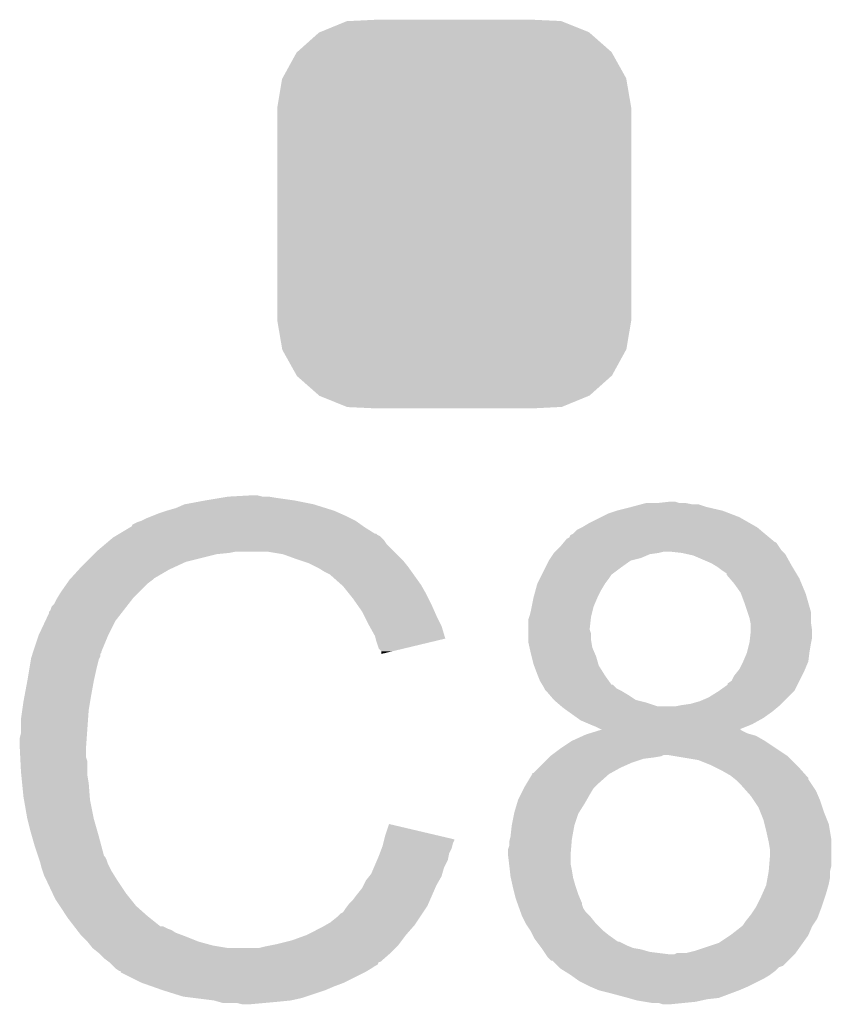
# Model space of a CAD drawing. Extents: x -1.3 to 24.2, y -3.9 to 39.2.
# Tile 18 of 43: x 9.9 to 11.5, y 11.8 to 13.7. Entities that reach past the tile are written whole.
import ezdxf

# ---------------------------------------------------------------- set-up
doc = ezdxf.new("R2010")
doc.units = 0
doc.layers.get('0').update_dxf_attribs({"linetype": 'CONTINUOUS'})
doc.layers.add('BOOST_10_CLICK_V101_GTO', color=14, linetype='CONTINUOUS')
doc.layers.add('BOOST_10_CLICK_V101_GTS', color=12, linetype='CONTINUOUS')

# ---------------------------------------------------------------- blocks, each defined once
blk = doc.blocks.new('CUSTOM_83')
for points in [[(-0.267216, 0.361152), (-0.213724, 0.383108), (0.26779, 0.361152), (0.21312, 0.383108)], [(-0.213724, 0.383108), (-0.20803, 0.383392), (0.21312, 0.383108), (0.212412, 0.383392)], [(-0.20803, 0.383392), (-0.154122, 0.38608), (0.212412, 0.383392), (0.154132, 0.38608)], [(-0.312264, 0.321732), (-0.26893, 0.360448), (0.312592, 0.321732), (0.268592, 0.360448)], [(-0.26893, 0.360448), (-0.267216, 0.361152), (0.268592, 0.360448), (0.26779, 0.361152)], [(-0.341452, 0.269636), (-0.313432, 0.320688), (0.341702, 0.269636), (0.313176, 0.320688)], [(-0.313432, 0.320688), (-0.312264, 0.321732), (0.313176, 0.320688), (0.312592, 0.321732)], [(-0.35179, 0.21082), (-0.342144, 0.268372), (0.35179, 0.21082), (0.34192, 0.268372)], [(-0.342144, 0.268372), (-0.341452, 0.269636), (0.34192, 0.268372), (0.341702, 0.269636)], [(-0.35179, 0.20955), (-0.35179, 0.21082), (0.35179, 0.20955), (0.35179, 0.21082)], [(-0.35179, -0.20955), (-0.35179, 0.20955), (0.35179, -0.20955), (0.35179, 0.20955)], [(-0.35179, -0.21082), (-0.35179, -0.20955), (0.35179, -0.21082), (0.35179, -0.20955)], [(-0.34192, -0.268358), (-0.35179, -0.21082), (0.342148, -0.268358), (0.35179, -0.21082)], [(-0.341702, -0.269636), (-0.34192, -0.268358), (0.341446, -0.269636), (0.342148, -0.268358)], [(-0.313184, -0.320676), (-0.341702, -0.269636), (0.31344, -0.320676), (0.341446, -0.269636)], [(-0.312594, -0.321732), (-0.313184, -0.320676), (0.312258, -0.321732), (0.31344, -0.320676)], [(-0.268602, -0.36044), (-0.312594, -0.321732), (0.26894, -0.36044), (0.312258, -0.321732)], [(-0.267792, -0.361154), (-0.268602, -0.36044), (0.2672, -0.361154), (0.26894, -0.36044)], [(-0.213136, -0.383104), (-0.267792, -0.361154), (0.213734, -0.383104), (0.2672, -0.361154)], [(-0.212414, -0.383394), (-0.213136, -0.383104), (0.207926, -0.383394), (0.213734, -0.383104)], [(-0.154122, -0.38608), (-0.212414, -0.383394), (0.154132, -0.38608), (0.207926, -0.383394)]]:
    blk.add_solid(points)

msp = doc.modelspace()

# ---------------------------------------------------------------- linework, layer by layer
at = {"layer": 'BOOST_10_CLICK_V101_GTO'}
for points in [[(10.208262, 12.78636), (10.2489, 12.79398), (10.464802, 12.78636), (10.426698, 12.79398)], [(10.2489, 12.79398), (10.27938, 12.79906), (10.426698, 12.79398), (10.39114, 12.79906)], [(10.27938, 12.79906), (10.29462, 12.8016), (10.39114, 12.79906), (10.375902, 12.8016)], [(10.29462, 12.8016), (10.340338, 12.80414), (10.363202, 12.8016), (10.353042, 12.80414)], [(11.14806, 12.7889), (11.170902, 12.791438), (11.191244, 12.7889), (11.183622, 12.791438)], [(11.170902, 12.791438), (11.170922, 12.79144), (11.183622, 12.791438), (11.170922, 12.79144)], [(10.157458, 12.76858), (10.1727, 12.77366), (10.51687, 12.76858), (10.50544, 12.77366)], [(10.1727, 12.77366), (10.190482, 12.77874), (10.50544, 12.77366), (10.489186, 12.77874)], [(10.190482, 12.77874), (10.208262, 12.78636), (10.489186, 12.77874), (10.464802, 12.78636)], [(11.051542, 12.76858), (11.06678, 12.773658), (11.290808, 12.76858), (11.277602, 12.773658)], [(11.06678, 12.773658), (11.0871, 12.77874), (11.277602, 12.773658), (11.255592, 12.77874)], [(11.0871, 12.77874), (11.096632, 12.781282), (11.255592, 12.77874), (11.24458, 12.781282)], [(11.096632, 12.781282), (11.115668, 12.786358), (11.24458, 12.781282), (11.229342, 12.786358)], [(11.115668, 12.786358), (11.115676, 12.78636), (11.229342, 12.786358), (11.216642, 12.78636)], [(11.115676, 12.78636), (11.125202, 12.7889), (11.216642, 12.78636), (11.203942, 12.7889)], [(10.114282, 12.7508), (10.121894, 12.753338), (10.552174, 12.7508), (10.548618, 12.753338)], [(10.121894, 12.753338), (10.1219, 12.75334), (10.548618, 12.753338), (10.548616, 12.75334)], [(10.1219, 12.75334), (10.13206, 12.75842), (10.548616, 12.75334), (10.538458, 12.75842)], [(10.13206, 12.75842), (10.144758, 12.7635), (10.538458, 12.75842), (10.5283, 12.7635)], [(10.144758, 12.7635), (10.157458, 12.76858), (10.5283, 12.7635), (10.51687, 12.76858)], [(11.0109, 12.74826), (11.0363, 12.76096), (11.332844, 12.74826), (11.310622, 12.76096)], [(11.0363, 12.76096), (11.051542, 12.76858), (11.310622, 12.76096), (11.290808, 12.76858)], [(10.078712, 12.72794), (10.099868, 12.74064), (10.586722, 12.72794), (10.5664, 12.74064)], [(10.099868, 12.74064), (10.10412, 12.743192), (10.5664, 12.74064), (10.562828, 12.743192)], [(10.10412, 12.743192), (10.104136, 12.745726), (10.562828, 12.743192), (10.559278, 12.745726)], [(10.104136, 12.745726), (10.114282, 12.7508), (10.559278, 12.745726), (10.552174, 12.7508)], [(10.980418, 12.727942), (10.988044, 12.735562), (11.361416, 12.727942), (11.352272, 12.735562)], [(10.988044, 12.735562), (10.998198, 12.74064), (11.352272, 12.735562), (11.346176, 12.74064)], [(10.998198, 12.74064), (11.0109, 12.74826), (11.346176, 12.74064), (11.332844, 12.74826)], [(10.051008, 12.707618), (10.060016, 12.71524), (10.609582, 12.707618), (10.6045, 12.71524)], [(10.060016, 12.71524), (10.066022, 12.720322), (10.6045, 12.71524), (10.599416, 12.720322)], [(10.066022, 12.720322), (10.070246, 12.722858), (10.599416, 12.720322), (10.596878, 12.722858)], [(10.070246, 12.722858), (10.074476, 12.725398), (10.596878, 12.722858), (10.591804, 12.725398)], [(10.074476, 12.725398), (10.078702, 12.727934), (10.591804, 12.725398), (10.589266, 12.727934)], [(10.078702, 12.727934), (10.078712, 12.72794), (10.589266, 12.727934), (10.586722, 12.72794)], [(10.963486, 12.712698), (10.965606, 12.715242), (11.379204, 12.712698), (11.376658, 12.715242)], [(10.965606, 12.715242), (10.967724, 12.717782), (11.376658, 12.715242), (11.37361, 12.717782)], [(10.967724, 12.717782), (10.9728, 12.720326), (11.37361, 12.717782), (11.370558, 12.720326)], [(10.9728, 12.720326), (10.975346, 12.7254), (11.370558, 12.720326), (11.364468, 12.7254)], [(10.975346, 12.7254), (10.980418, 12.727942), (11.364468, 12.7254), (11.361416, 12.727942)], [(10.033, 12.69238), (10.051008, 12.707618), (10.62482, 12.69238), (10.609582, 12.707618)], [(10.94486, 12.69238), (10.947398, 12.694918), (11.39698, 12.69238), (11.394442, 12.694918)], [(10.947398, 12.694918), (10.95502, 12.70254), (11.394442, 12.694918), (11.389358, 12.70254)], [(10.95502, 12.70254), (10.961366, 12.710156), (11.389358, 12.70254), (11.384278, 12.710156)], [(10.961366, 12.710156), (10.963486, 12.712698), (11.384278, 12.710156), (11.379204, 12.712698)], [(10.01268, 12.67206), (10.02792, 12.6873), (10.210798, 12.67206), (10.27176, 12.6873)], [(10.02792, 12.6873), (10.03046, 12.68984), (10.27176, 12.6873), (10.297162, 12.68984)], [(10.03046, 12.68984), (10.033, 12.69238), (10.297162, 12.68984), (10.309858, 12.69238)], [(10.403838, 12.6873), (10.373358, 12.69238), (10.6299, 12.6873), (10.62482, 12.69238)], [(10.43178, 12.67714), (10.403838, 12.6873), (10.64006, 12.67714), (10.6299, 12.6873)], [(10.439406, 12.674598), (10.43178, 12.67714), (10.642602, 12.674598), (10.64006, 12.67714)], [(10.454638, 12.66952), (10.439406, 12.674598), (10.646666, 12.66952), (10.642602, 12.674598)], [(10.92581, 12.6619), (10.932162, 12.674602), (11.07694, 12.6619), (11.094722, 12.674602)], [(10.932162, 12.674602), (10.935548, 12.679682), (11.094722, 12.674602), (11.115042, 12.679682)], [(10.935548, 12.679682), (10.940626, 12.6873), (11.115042, 12.679682), (11.132824, 12.6873)], [(10.940626, 12.6873), (10.94232, 12.68984), (11.132824, 12.6873), (11.1506, 12.68984)], [(10.94232, 12.68984), (10.942322, 12.689842), (11.1506, 12.68984), (11.150608, 12.689842)], [(10.942322, 12.689842), (10.94486, 12.69238), (11.150608, 12.689842), (11.160762, 12.69238)], [(11.19632, 12.68984), (11.17346, 12.69238), (11.39952, 12.68984), (11.39698, 12.69238)], [(11.207756, 12.687298), (11.19632, 12.68984), (11.402062, 12.687298), (11.39952, 12.68984)], [(11.219182, 12.684758), (11.207756, 12.687298), (11.403474, 12.684758), (11.402062, 12.687298)], [(11.25474, 12.66952), (11.219182, 12.684758), (11.411938, 12.66952), (11.403474, 12.684758)], [(9.981966, 12.639038), (9.998132, 12.65682), (10.147298, 12.639038), (10.177782, 12.65682)], [(9.998132, 12.65682), (10.00506, 12.66444), (10.177782, 12.65682), (10.19429, 12.66444)], [(10.00506, 12.66444), (10.01268, 12.67206), (10.19429, 12.66444), (10.210798, 12.67206)], [(10.46988, 12.6619), (10.454638, 12.66952), (10.65276, 12.6619), (10.646666, 12.66952)], [(10.47496, 12.65936), (10.46988, 12.6619), (10.654576, 12.65936), (10.65276, 12.6619)], [(10.487662, 12.65174), (10.47496, 12.65936), (10.660018, 12.65174), (10.654576, 12.65936)], [(10.91819, 12.646662), (10.92581, 12.6619), (11.056622, 12.646662), (11.07694, 12.6619)], [(11.263208, 12.66444), (11.25474, 12.66952), (11.41476, 12.66444), (11.411938, 12.66952)], [(11.26744, 12.6619), (11.263208, 12.66444), (11.416286, 12.6619), (11.41476, 12.66444)], [(11.2776, 12.65428), (11.26744, 12.6619), (11.420858, 12.65428), (11.416286, 12.6619)], [(11.28522, 12.64919), (11.2776, 12.65428), (11.423912, 12.64919), (11.420858, 12.65428)], [(9.974324, 12.628878), (9.97966, 12.6365), (10.1346, 12.628878), (10.144758, 12.6365)], [(9.97966, 12.6365), (9.979662, 12.636502), (10.144758, 12.6365), (10.14476, 12.636502)], [(9.979662, 12.636502), (9.981966, 12.639038), (10.14476, 12.636502), (10.147298, 12.639038)], [(10.497816, 12.646662), (10.487662, 12.65174), (10.663646, 12.646662), (10.660018, 12.65174)], [(10.50036, 12.64412), (10.497816, 12.646662), (10.665462, 12.64412), (10.663646, 12.646662)], [(10.520364, 12.62634), (10.50036, 12.64412), (10.678162, 12.62634), (10.665462, 12.64412)], [(10.9093, 12.62888), (10.91438, 12.63904), (11.04392, 12.62888), (11.05154, 12.63904)], [(10.91438, 12.63904), (10.91819, 12.646662), (11.05154, 12.63904), (11.056622, 12.646662)], [(11.285224, 12.646654), (11.28522, 12.64919), (11.425434, 12.646654), (11.423912, 12.64919)], [(11.29175, 12.639042), (11.285224, 12.646654), (11.43, 12.639042), (11.425434, 12.646654)], [(11.30046, 12.628882), (11.29175, 12.639042), (11.434234, 12.628882), (11.43, 12.639042)], [(9.961878, 12.6111), (9.974324, 12.628878), (10.116822, 12.6111), (10.1346, 12.628878)], [(10.52322, 12.6238), (10.520364, 12.62634), (10.679614, 12.6238), (10.678162, 12.62634)], [(10.535412, 12.60856), (10.52322, 12.6238), (10.68832, 12.60856), (10.679614, 12.6238)], [(10.90168, 12.60094), (10.905834, 12.616178), (11.02868, 12.60094), (11.0363, 12.616178)], [(10.905834, 12.616178), (10.9093, 12.62888), (11.0363, 12.616178), (11.04392, 12.62888)], [(11.31316, 12.6111), (11.30046, 12.628882), (11.441644, 12.6111), (11.434234, 12.628882)], [(9.949182, 12.588244), (9.95426, 12.598398), (10.096786, 12.588244), (10.104684, 12.598398)], [(9.95426, 12.598398), (9.955782, 12.600938), (10.104684, 12.598398), (10.10666, 12.600938)], [(9.955782, 12.600938), (9.961878, 12.6111), (10.10666, 12.600938), (10.116822, 12.6111)], [(10.54354, 12.5984), (10.535412, 12.60856), (10.6934, 12.5984), (10.68832, 12.60856)], [(10.550652, 12.58824), (10.54354, 12.5984), (10.69848, 12.58824), (10.6934, 12.5984)], [(10.898124, 12.583162), (10.90168, 12.60094), (11.021062, 12.583162), (11.02868, 12.60094)], [(11.314114, 12.60856), (11.31316, 12.6111), (11.442702, 12.60856), (11.441644, 12.6111)], [(11.32078, 12.59078), (11.314114, 12.60856), (11.447782, 12.59078), (11.442702, 12.60856)], [(9.94156, 12.575544), (9.944104, 12.58316), (10.086908, 12.575544), (10.092832, 12.58316)], [(9.944104, 12.58316), (9.949182, 12.588244), (10.092832, 12.58316), (10.096786, 12.588244)], [(10.561318, 12.572998), (10.550652, 12.58824), (10.705256, 12.572998), (10.69848, 12.58824)], [(10.8966, 12.57554), (10.898124, 12.583162), (11.019154, 12.57554), (11.021062, 12.583162)], [(11.326708, 12.572998), (11.32078, 12.59078), (11.45286, 12.572998), (11.447782, 12.59078)], [(9.931846, 12.555218), (9.93902, 12.570464), (10.0711, 12.555218), (10.082958, 12.570464)], [(9.93902, 12.570464), (9.939026, 12.573006), (10.082958, 12.570464), (10.084934, 12.573006)], [(9.939026, 12.573006), (9.94156, 12.575544), (10.084934, 12.573006), (10.086908, 12.575544)], [(10.565128, 12.56538), (10.561318, 12.572998), (10.70864, 12.56538), (10.705256, 12.572998)], [(10.57402, 12.5476), (10.565128, 12.56538), (10.717532, 12.5476), (10.70864, 12.56538)], [(10.89152, 12.53998), (10.891522, 12.557762), (11.01344, 12.53998), (11.015414, 12.557762)], [(10.891522, 12.557762), (10.893212, 12.56284), (11.015414, 12.557762), (11.01598, 12.56284)], [(10.893212, 12.56284), (10.894058, 12.56538), (11.01598, 12.56284), (11.016614, 12.56538)], [(10.894058, 12.56538), (10.8966, 12.57554), (11.016614, 12.56538), (11.019154, 12.57554)], [(11.33094, 12.560298), (11.326708, 12.572998), (11.45286, 12.560298), (11.45286, 12.572998)], [(11.332464, 12.55268), (11.33094, 12.560298), (11.45286, 12.55268), (11.45286, 12.560298)], [(9.9187, 12.52728), (9.931846, 12.555218), (10.05713, 12.52728), (10.0711, 12.555218)], [(10.575434, 12.545058), (10.57402, 12.5476), (10.718802, 12.545058), (10.717532, 12.5476)], [(10.58672, 12.524742), (10.575434, 12.545058), (10.724874, 12.524742), (10.718802, 12.545058)], [(10.89152, 12.537444), (10.89152, 12.53998), (11.01344, 12.537444), (11.01344, 12.53998)], [(10.89152, 12.529822), (10.89152, 12.537444), (11.015978, 12.529822), (11.01344, 12.537444)], [(11.33348, 12.547598), (11.332464, 12.55268), (11.453586, 12.547598), (11.45286, 12.55268)], [(11.33348, 12.5349), (11.33348, 12.547598), (11.4554, 12.5349), (11.453586, 12.547598)], [(9.907692, 12.494256), (9.917852, 12.52474), (10.04316, 12.494256), (10.05586, 12.52474)], [(9.917852, 12.52474), (9.9187, 12.52728), (10.05586, 12.52474), (10.05713, 12.52728)], [(10.587994, 12.519654), (10.58672, 12.524742), (10.726394, 12.519654), (10.724874, 12.524742)], [(10.589262, 12.51458), (10.587994, 12.519654), (10.70523, 12.51458), (10.726394, 12.519654)], [(10.89152, 12.517122), (10.89152, 12.529822), (11.01598, 12.517122), (11.015978, 12.529822)], [(10.89152, 12.512042), (10.89152, 12.517122), (11.016828, 12.512042), (11.01598, 12.517122)], [(11.33094, 12.51204), (11.332068, 12.522198), (11.453368, 12.51204), (11.4554, 12.522198)], [(11.332068, 12.522198), (11.333478, 12.534898), (11.4554, 12.522198), (11.4554, 12.534898)], [(11.333478, 12.534898), (11.33348, 12.5349), (11.4554, 12.534898), (11.4554, 12.5349)], [(10.59434, 12.499344), (10.589262, 12.51458), (10.641686, 12.499344), (10.70523, 12.51458)], [(10.599414, 12.494266), (10.59434, 12.499344), (10.620506, 12.494266), (10.641686, 12.499344)], [(10.893778, 12.501882), (10.89152, 12.512042), (11.01852, 12.501882), (11.016828, 12.512042)], [(10.8966, 12.48918), (10.893778, 12.501882), (11.023964, 12.48918), (11.01852, 12.501882)], [(11.326492, 12.49426), (11.330304, 12.5095), (11.45032, 12.49426), (11.45286, 12.5095)], [(11.330304, 12.5095), (11.33094, 12.51204), (11.45286, 12.5095), (11.453368, 12.51204)], [(9.89965, 12.4587), (9.903036, 12.479018), (10.033, 12.4587), (10.038078, 12.479018)], [(9.903036, 12.479018), (9.903462, 12.481562), (10.038078, 12.479018), (10.03935, 12.481562)], [(9.903462, 12.481562), (9.904306, 12.484096), (10.03935, 12.481562), (10.040618, 12.484096)], [(9.904306, 12.484096), (9.905998, 12.489176), (10.040618, 12.484096), (10.04062, 12.489176)], [(9.905998, 12.489176), (9.906844, 12.491714), (10.04062, 12.489176), (10.043154, 12.491714)], [(9.906844, 12.491714), (9.907692, 12.494256), (10.043154, 12.491714), (10.04316, 12.494256)], [(10.59942, 12.48921), (10.599414, 12.494266), (10.59942, 12.48921), (10.620506, 12.494266)], [(10.89787, 12.484102), (10.8966, 12.48918), (11.02614, 12.484102), (11.023964, 12.48918)], [(10.90168, 12.468862), (10.89787, 12.484102), (11.030494, 12.468862), (11.02614, 12.484102)], [(11.31824, 12.47394), (11.325858, 12.491718), (11.447778, 12.47394), (11.450002, 12.491718)], [(11.325858, 12.491718), (11.326492, 12.49426), (11.450002, 12.491718), (11.45032, 12.49426)], [(9.89584, 12.43584), (9.89965, 12.4587), (10.02792, 12.43584), (10.033, 12.4587)], [(10.902634, 12.46632), (10.90168, 12.468862), (11.031218, 12.46632), (11.030494, 12.468862)], [(10.9093, 12.44854), (10.902634, 12.46632), (11.042334, 12.44854), (11.031218, 12.46632)], [(11.308586, 12.45616), (11.31062, 12.4587), (11.44016, 12.45616), (11.441248, 12.4587)], [(11.31062, 12.4587), (11.318238, 12.473938), (11.441248, 12.4587), (11.447778, 12.473938)], [(11.318238, 12.473938), (11.31824, 12.47394), (11.447778, 12.473938), (11.447778, 12.47394)], [(10.910316, 12.446), (10.9093, 12.44854), (11.04392, 12.446), (11.042334, 12.44854)], [(10.91438, 12.435836), (10.910316, 12.446), (11.051182, 12.435836), (11.04392, 12.446)], [(11.295376, 12.43584), (11.300458, 12.445998), (11.429998, 12.43584), (11.435078, 12.445998)], [(11.300458, 12.445998), (11.308586, 12.45616), (11.435078, 12.445998), (11.44016, 12.45616)], [(9.8906, 12.4079), (9.89584, 12.43584), (10.02284, 12.4079), (10.02792, 12.43584)], [(10.918946, 12.428228), (10.91438, 12.435836), (11.056616, 12.428228), (11.051182, 12.435836)], [(10.918952, 12.42822), (10.918946, 12.428228), (11.059154, 12.42822), (11.056616, 12.428228)], [(10.922, 12.423138), (10.918952, 12.42822), (11.064242, 12.423138), (11.059154, 12.42822)], [(10.92327, 12.420602), (10.922, 12.423138), (11.06678, 12.420602), (11.064242, 12.423138)], [(10.924538, 12.418064), (10.92327, 12.420602), (11.071856, 12.418064), (11.06678, 12.420602)], [(11.269982, 12.415522), (11.287752, 12.428216), (11.419838, 12.415522), (11.426184, 12.428216)], [(11.287752, 12.428216), (11.28776, 12.43075), (11.426184, 12.428216), (11.427452, 12.43075)], [(11.28776, 12.43075), (11.295376, 12.43584), (11.427452, 12.43075), (11.429998, 12.43584)], [(9.88822, 12.3952), (9.8906, 12.4079), (10.020722, 12.3952), (10.02284, 12.4079)], [(10.927082, 12.41552), (10.924538, 12.418064), (11.07694, 12.41552), (11.071856, 12.418064)], [(10.933612, 12.4079), (10.927082, 12.41552), (11.089642, 12.4079), (11.07694, 12.41552)], [(10.942318, 12.397742), (10.933612, 12.4079), (11.104876, 12.397742), (11.089642, 12.4079)], [(11.23188, 12.395198), (11.24966, 12.40282), (11.399516, 12.395198), (11.407136, 12.40282)], [(11.24966, 12.40282), (11.26998, 12.41552), (11.407136, 12.40282), (11.419836, 12.41552)], [(11.26998, 12.41552), (11.269982, 12.415522), (11.419836, 12.41552), (11.419838, 12.415522)], [(9.88568, 12.377422), (9.88822, 12.3952), (10.01776, 12.377422), (10.020722, 12.3952)], [(10.942318, 12.39774), (10.942318, 12.397742), (11.104884, 12.39774), (11.104876, 12.397742)], [(10.948248, 12.392658), (10.942318, 12.39774), (11.1252, 12.392658), (11.104884, 12.39774)], [(10.957134, 12.385042), (10.948248, 12.392658), (11.148058, 12.385042), (11.1252, 12.392658)], [(10.957138, 12.38504), (10.957134, 12.385042), (11.183618, 12.38504), (11.148058, 12.385042)], [(10.9601, 12.3825), (10.957138, 12.38504), (11.385804, 12.3825), (11.388852, 12.38504)], [(10.97077, 12.37488), (10.9601, 12.3825), (11.37666, 12.37488), (11.385804, 12.3825)], [(11.183618, 12.38504), (11.196322, 12.38758), (11.388852, 12.38504), (11.3919, 12.38758)], [(11.196322, 12.38758), (11.214098, 12.39012), (11.3919, 12.38758), (11.394438, 12.39012)], [(11.214098, 12.39012), (11.23188, 12.395198), (11.394438, 12.39012), (11.399516, 12.395198)], [(9.88314, 12.35964), (9.88568, 12.377422), (10.016488, 12.35964), (10.01776, 12.377422)], [(10.988552, 12.362178), (10.97077, 12.37488), (11.35888, 12.362178), (11.37666, 12.37488)], [(10.995658, 12.357102), (10.988552, 12.362178), (11.34974, 12.357102), (11.35888, 12.362178)], [(9.88314, 12.331702), (9.88314, 12.35964), (10.014494, 12.331702), (10.016488, 12.35964)], [(11.01344, 12.34948), (10.995658, 12.357102), (11.33602, 12.34948), (11.34974, 12.357102)], [(11.02614, 12.3444), (11.01344, 12.34948), (11.323382, 12.3444), (11.33602, 12.34948)], [(11.036296, 12.339322), (11.02614, 12.3444), (11.310748, 12.339322), (11.323382, 12.3444)], [(9.8806, 12.321542), (9.88314, 12.331702), (10.013768, 12.321542), (10.014494, 12.331702)], [(9.8806, 12.306302), (9.8806, 12.321542), (10.01268, 12.306302), (10.013768, 12.321542)], [(10.977878, 12.31646), (11.000228, 12.32662), (11.36142, 12.31646), (11.343642, 12.32662)], [(11.000228, 12.32662), (11.005822, 12.329162), (11.343642, 12.32662), (11.334742, 12.329162)], [(11.005822, 12.329162), (11.014024, 12.331698), (11.334742, 12.329162), (11.325862, 12.331698)], [(11.014024, 12.331698), (11.030454, 12.336778), (11.325862, 12.331698), (11.315704, 12.336778)], [(11.030454, 12.336778), (11.038658, 12.339314), (11.315704, 12.336778), (11.313166, 12.339314)], [(11.038678, 12.33932), (11.036296, 12.339322), (11.310744, 12.33932), (11.310748, 12.339322)], [(11.038658, 12.339314), (11.038678, 12.33932), (11.313166, 12.339314), (11.310744, 12.33932)], [(9.8806, 12.3063), (9.8806, 12.306302), (10.012682, 12.3063), (10.01268, 12.306302)], [(9.881744, 12.283438), (9.8806, 12.3063), (10.012682, 12.283438), (10.012682, 12.3063)], [(10.95502, 12.30122), (10.977878, 12.31646), (11.38428, 12.30122), (11.36142, 12.31646)], [(9.882126, 12.275816), (9.881744, 12.283438), (10.01522, 12.275816), (10.012682, 12.283438)], [(10.92962, 12.2809), (10.93216, 12.28344), (11.120122, 12.2809), (11.14044, 12.28344)], [(10.93216, 12.28344), (10.934702, 12.28598), (11.14044, 12.28344), (11.15567, 12.28598)], [(10.934702, 12.28598), (10.934704, 12.285982), (11.15567, 12.28598), (11.155682, 12.285982)], [(10.934704, 12.285982), (10.938088, 12.28852), (11.155682, 12.285982), (11.160764, 12.28852)], [(10.938088, 12.28852), (10.95502, 12.30122), (11.40333, 12.28852), (11.38428, 12.30122)], [(11.183628, 12.285978), (11.168378, 12.28852), (11.407142, 12.285978), (11.40333, 12.28852)], [(11.229342, 12.278358), (11.183628, 12.285978), (11.414762, 12.278358), (11.407142, 12.285978)], [(9.88314, 12.2555), (9.882126, 12.275816), (10.01522, 12.2555), (10.01522, 12.275816)], [(10.901686, 12.252966), (10.91184, 12.26312), (11.05612, 12.252966), (11.074398, 12.26312)], [(10.91184, 12.26312), (10.922, 12.27328), (11.074398, 12.26312), (11.09726, 12.27328)], [(10.922, 12.27328), (10.92962, 12.2809), (11.09726, 12.27328), (11.120122, 12.2809)], [(11.25474, 12.2682), (11.229342, 12.278358), (11.42492, 12.2682), (11.414762, 12.278358)], [(11.25982, 12.26566), (11.25474, 12.2682), (11.42746, 12.26566), (11.42492, 12.2682)], [(11.275058, 12.25804), (11.25982, 12.26566), (11.434234, 12.25804), (11.42746, 12.26566)], [(9.883904, 12.247878), (9.88314, 12.2555), (10.01522, 12.247878), (10.01522, 12.2555)], [(9.885426, 12.232642), (9.883904, 12.247878), (10.01776, 12.232642), (10.01522, 12.247878)], [(10.886948, 12.2301), (10.89914, 12.250422), (11.02868, 12.2301), (11.051542, 12.250422)], [(10.89914, 12.250422), (10.899164, 12.25296), (11.051542, 12.250422), (11.05611, 12.25296)], [(10.899164, 12.25296), (10.901686, 12.252966), (11.05611, 12.25296), (11.05612, 12.252966)], [(11.292838, 12.24788), (11.275058, 12.25804), (11.443262, 12.24788), (11.434234, 12.25804)], [(11.299196, 12.242796), (11.292838, 12.24788), (11.44778, 12.242796), (11.443262, 12.24788)], [(9.88822, 12.204698), (9.885426, 12.232642), (10.01991, 12.204698), (10.01776, 12.232642)], [(10.88263, 12.222482), (10.8839, 12.225018), (11.021062, 12.222482), (11.023598, 12.225018)], [(10.8839, 12.225018), (10.886948, 12.2301), (11.023598, 12.225018), (11.02868, 12.2301)], [(11.302374, 12.240254), (11.299196, 12.242796), (11.447784, 12.240254), (11.44778, 12.242796)], [(11.30554, 12.23772), (11.302374, 12.240254), (11.449474, 12.23772), (11.447784, 12.240254)], [(11.31316, 12.2301), (11.30554, 12.23772), (11.454554, 12.2301), (11.449474, 12.23772)], [(11.324448, 12.217402), (11.31316, 12.2301), (11.46302, 12.217402), (11.454554, 12.2301)], [(9.889118, 12.199618), (9.88822, 12.204698), (10.0203, 12.199618), (10.01991, 12.204698)], [(10.8712, 12.19962), (10.87628, 12.20978), (11.007634, 12.19962), (11.01344, 12.20978)], [(10.87628, 12.20978), (10.88263, 12.222482), (11.01344, 12.20978), (11.021062, 12.222482)], [(11.33348, 12.20724), (11.324448, 12.217402), (11.467376, 12.20724), (11.46302, 12.217402)], [(11.33856, 12.19962), (11.33348, 12.20724), (11.47064, 12.19962), (11.467376, 12.20724)], [(9.89584, 12.16152), (9.889118, 12.199618), (10.02792, 12.16152), (10.0203, 12.199618)], [(10.86358, 12.17422), (10.868914, 12.192), (10.992168, 12.17422), (11.00328, 12.192)], [(10.868914, 12.192), (10.8712, 12.19962), (11.00328, 12.192), (11.007634, 12.19962)], [(11.34872, 12.18438), (11.33856, 12.19962), (11.47572, 12.18438), (11.47064, 12.19962)], [(10.8585, 12.148822), (10.863072, 12.171682), (10.982962, 12.148822), (10.990582, 12.171682)], [(10.863072, 12.171682), (10.86358, 12.17422), (10.990582, 12.171682), (10.992168, 12.17422)], [(11.351768, 12.17676), (11.34872, 12.18438), (11.47826, 12.17676), (11.47572, 12.18438)], [(11.35888, 12.158978), (11.351768, 12.17676), (11.485374, 12.158978), (11.47826, 12.17676)], [(9.90092, 12.1412), (9.89584, 12.16152), (10.033726, 12.1412), (10.02792, 12.16152)], [(10.60704, 12.128498), (10.614682, 12.151356), (10.711762, 12.128498), (10.614682, 12.151356)], [(10.85596, 12.125962), (10.8585, 12.148818), (10.978804, 12.125962), (10.98296, 12.148818)], [(10.8585, 12.148818), (10.8585, 12.148822), (10.98296, 12.148818), (10.982962, 12.148822)], [(11.360786, 12.151358), (11.35888, 12.158978), (11.48842, 12.151358), (11.485374, 12.158978)], [(11.36396, 12.13866), (11.360786, 12.151358), (11.490538, 12.13866), (11.48842, 12.151358)], [(9.905276, 12.12596), (9.90092, 12.1412), (10.03808, 12.12596), (10.033726, 12.1412)], [(9.91108, 12.10564), (9.905276, 12.12596), (10.043502, 12.10564), (10.03808, 12.12596)], [(10.60513, 12.12086), (10.60704, 12.128498), (10.7442, 12.12086), (10.711762, 12.128498)], [(10.854688, 12.12088), (10.85596, 12.125962), (10.97788, 12.12088), (10.978804, 12.125962)], [(11.367912, 12.120878), (11.36396, 12.13866), (11.4935, 12.120878), (11.490538, 12.13866)], [(10.600052, 12.103098), (10.60196, 12.108182), (10.73912, 12.103098), (10.740388, 12.108182)], [(10.60196, 12.108182), (10.603228, 12.113258), (10.740388, 12.108182), (10.741658, 12.113258)], [(10.603228, 12.113258), (10.604498, 12.118336), (10.741658, 12.113258), (10.744198, 12.118336)], [(10.604498, 12.118336), (10.60513, 12.12086), (10.744198, 12.118336), (10.7442, 12.12086)], [(10.850882, 12.100562), (10.85342, 12.108184), (10.976186, 12.100562), (10.976822, 12.108184)], [(10.85342, 12.115802), (10.854688, 12.12088), (10.977456, 12.115802), (10.97788, 12.12088)], [(10.85342, 12.108184), (10.85342, 12.115802), (10.976822, 12.108184), (10.977456, 12.115802)], [(11.36904, 12.1158), (11.367912, 12.120878), (11.4935, 12.1158), (11.4935, 12.120878)], [(11.37158, 12.100558), (11.36904, 12.1158), (11.4935, 12.100558), (11.4935, 12.1158)], [(9.917008, 12.08786), (9.91108, 12.10564), (10.048244, 12.08786), (10.043502, 12.10564)], [(9.917856, 12.085316), (9.917008, 12.08786), (10.050782, 12.085316), (10.048244, 12.08786)], [(10.591072, 12.080238), (10.59434, 12.08786), (10.731498, 12.080238), (10.733022, 12.08786)], [(10.59434, 12.08786), (10.596244, 12.092938), (10.733022, 12.08786), (10.73404, 12.092938)], [(10.596244, 12.092938), (10.600052, 12.103098), (10.73404, 12.092938), (10.73912, 12.103098)], [(10.85088, 12.090402), (10.850882, 12.100562), (10.97534, 12.090402), (10.976186, 12.100562)], [(10.850882, 12.0904), (10.85088, 12.090402), (10.97534, 12.0904), (10.97534, 12.090402)], [(10.853104, 12.072622), (10.850882, 12.0904), (10.97534, 12.072622), (10.97534, 12.0904)], [(11.369886, 12.067538), (11.37158, 12.08786), (11.4935, 12.067538), (11.4935, 12.08786)], [(11.37158, 12.08786), (11.37158, 12.100558), (11.4935, 12.08786), (11.4935, 12.100558)], [(9.919548, 12.080238), (9.917856, 12.085316), (10.05332, 12.080238), (10.050782, 12.085316)], [(9.92124, 12.075158), (9.919548, 12.080238), (10.055014, 12.075158), (10.05332, 12.080238)], [(9.921876, 12.07262), (9.92124, 12.075158), (10.05586, 12.07262), (10.055014, 12.075158)], [(9.923782, 12.065), (9.921876, 12.07262), (10.059672, 12.065), (10.05586, 12.07262)], [(10.58454, 12.064998), (10.591072, 12.080238), (10.723878, 12.064998), (10.731498, 12.080238)], [(10.85342, 12.07008), (10.853104, 12.072622), (10.97585, 12.07008), (10.97534, 12.072622)], [(10.85455, 12.05992), (10.85342, 12.07008), (10.97788, 12.05992), (10.97585, 12.07008)], [(11.36904, 12.05738), (11.369886, 12.067538), (11.49096, 12.05738), (11.4935, 12.067538)], [(9.926322, 12.057382), (9.923782, 12.065), (10.06348, 12.057382), (10.059672, 12.065)], [(9.92886, 12.049762), (9.926322, 12.057382), (10.068244, 12.049762), (10.06348, 12.057382)], [(9.9314, 12.04468), (9.92886, 12.049762), (10.071418, 12.04468), (10.068244, 12.049762)], [(10.575034, 12.047218), (10.5791, 12.052302), (10.7188, 12.047218), (10.72025, 12.052302)], [(10.5791, 12.052302), (10.58454, 12.064998), (10.72025, 12.052302), (10.723878, 12.064998)], [(10.85596, 12.047222), (10.85455, 12.05992), (10.979998, 12.047222), (10.97788, 12.05992)], [(11.366728, 12.044678), (11.369038, 12.057378), (11.49096, 12.044678), (11.49096, 12.057378)], [(11.369038, 12.057378), (11.36904, 12.05738), (11.49096, 12.057378), (11.49096, 12.05738)], [(9.934986, 12.03706), (9.9314, 12.04468), (10.07618, 12.03706), (10.071418, 12.04468)], [(9.945744, 12.0142), (9.934986, 12.03706), (10.09142, 12.0142), (10.07618, 12.03706)], [(10.561322, 12.024362), (10.56386, 12.02944), (10.706418, 12.024362), (10.70864, 12.02944)], [(10.56386, 12.02944), (10.56894, 12.039598), (10.70864, 12.02944), (10.714444, 12.039598)], [(10.56894, 12.039598), (10.575034, 12.047218), (10.714444, 12.039598), (10.7188, 12.047218)], [(10.856526, 12.04468), (10.85596, 12.047222), (10.98042, 12.04468), (10.979998, 12.047222)], [(10.860476, 12.0269), (10.856526, 12.04468), (10.9855, 12.0269), (10.98042, 12.04468)], [(11.357186, 12.0142), (11.363958, 12.029438), (11.48334, 12.0142), (11.487692, 12.029438)], [(11.363958, 12.029438), (11.36442, 12.03198), (11.487692, 12.029438), (11.48842, 12.03198)], [(11.36442, 12.03198), (11.366728, 12.044678), (11.48842, 12.03198), (11.49096, 12.044678)], [(9.95172, 12.001498), (9.945744, 12.0142), (10.101582, 12.001498), (10.09142, 12.0142)], [(10.54354, 12.001502), (10.55116, 12.01166), (10.696416, 12.001502), (10.70086, 12.01166)], [(10.55116, 12.01166), (10.561322, 12.024362), (10.70086, 12.01166), (10.706418, 12.024362)], [(10.86104, 12.02436), (10.860476, 12.0269), (10.986348, 12.02436), (10.9855, 12.0269)], [(10.864218, 12.01166), (10.86104, 12.02436), (10.99058, 12.01166), (10.986348, 12.02436)], [(10.866122, 12.00404), (10.864218, 12.01166), (10.993846, 12.00404), (10.99058, 12.01166)], [(11.3538, 12.00658), (11.357186, 12.0142), (11.4808, 12.00658), (11.48334, 12.0142)], [(9.960186, 11.9888), (9.95172, 12.001498), (10.11174, 11.9888), (10.101582, 12.001498)], [(10.532108, 11.988798), (10.535922, 11.99388), (10.690858, 11.988798), (10.69308, 11.99388)], [(10.535922, 11.99388), (10.54354, 12.001502), (10.69308, 11.99388), (10.696416, 12.001502)], [(10.86975, 11.993884), (10.866122, 12.00404), (10.998198, 11.993884), (10.993846, 12.00404)], [(10.870656, 11.991344), (10.86975, 11.993884), (10.9982, 11.991344), (10.998198, 11.993884)], [(10.87338, 11.98372), (10.870656, 11.991344), (11.00074, 11.98372), (10.9982, 11.991344)], [(11.343638, 11.986258), (11.3538, 12.00658), (11.474026, 11.986258), (11.4808, 12.00658)], [(9.973732, 11.968482), (9.960186, 11.9888), (10.134598, 11.968482), (10.11174, 11.9888)], [(10.51052, 11.96594), (10.518144, 11.973562), (10.67562, 11.96594), (10.6807, 11.973562)], [(10.518144, 11.973562), (10.523218, 11.976104), (10.6807, 11.973562), (10.682394, 11.976104)], [(10.523218, 11.976104), (10.5283, 11.98372), (10.682394, 11.976104), (10.687472, 11.98372)], [(10.5283, 11.98372), (10.532108, 11.988798), (10.687472, 11.98372), (10.690858, 11.988798)], [(10.8761, 11.9761), (10.87338, 11.98372), (11.00582, 11.9761), (11.00074, 11.98372)], [(10.87882, 11.968482), (10.8761, 11.9761), (11.013438, 11.968482), (11.00582, 11.9761)], [(11.327382, 11.963398), (11.33348, 11.97102), (11.465558, 11.963398), (11.468416, 11.97102)], [(11.33348, 11.97102), (11.341946, 11.98372), (11.468416, 11.97102), (11.47318, 11.98372)], [(11.341946, 11.98372), (11.343638, 11.986258), (11.47318, 11.98372), (11.474026, 11.986258)], [(9.97712, 11.9634), (9.973732, 11.968482), (10.140952, 11.9634), (10.134598, 11.968482)], [(9.988844, 11.94816), (9.97712, 11.9634), (10.160004, 11.94816), (10.140952, 11.9634)], [(10.480038, 11.94562), (10.488922, 11.950698), (10.661014, 11.94562), (10.66546, 11.950698)], [(10.488922, 11.950698), (10.497816, 11.95578), (10.66546, 11.950698), (10.668846, 11.95578)], [(10.497816, 11.95578), (10.51052, 11.96594), (10.668846, 11.95578), (10.67562, 11.96594)], [(10.880092, 11.96594), (10.87882, 11.968482), (11.01598, 11.96594), (11.013438, 11.968482)], [(10.88644, 11.953242), (10.880092, 11.96594), (11.026138, 11.953242), (11.01598, 11.96594)], [(10.894908, 11.94054), (10.88644, 11.953242), (11.03884, 11.94054), (11.026138, 11.953242)], [(11.3157, 11.948162), (11.318238, 11.950698), (11.4554, 11.948162), (11.45709, 11.950698)], [(11.318238, 11.950698), (11.32332, 11.95832), (11.45709, 11.950698), (11.462172, 11.95832)], [(11.32332, 11.95832), (11.327382, 11.963398), (11.462172, 11.95832), (11.465558, 11.963398)], [(9.988846, 11.948158), (9.988844, 11.94816), (10.165084, 11.948158), (10.160004, 11.94816)], [(9.992752, 11.94308), (9.988846, 11.948158), (10.175242, 11.94308), (10.165084, 11.948158)], [(9.994708, 11.940538), (9.992752, 11.94308), (10.182864, 11.940538), (10.175242, 11.94308)], [(9.998614, 11.93546), (9.994708, 11.940538), (10.190478, 11.93546), (10.182864, 11.940538)], [(10.00252, 11.930382), (9.998614, 11.93546), (10.204022, 11.930382), (10.190478, 11.93546)], [(10.005062, 11.92784), (10.00252, 11.930382), (10.2108, 11.92784), (10.204022, 11.930382)], [(10.42162, 11.920222), (10.44956, 11.93038), (10.640058, 11.920222), (10.647678, 11.93038)], [(10.44956, 11.93038), (10.449562, 11.930382), (10.647678, 11.93038), (10.64768, 11.930382)], [(10.449562, 11.930382), (10.480038, 11.94562), (10.64768, 11.930382), (10.661014, 11.94562)], [(10.896598, 11.938002), (10.894908, 11.94054), (11.042014, 11.938002), (11.03884, 11.94054)], [(10.900412, 11.93038), (10.896598, 11.938002), (11.05154, 11.93038), (11.042014, 11.938002)], [(10.90422, 11.922762), (10.900412, 11.93038), (11.062206, 11.922762), (11.05154, 11.93038)], [(11.292836, 11.930378), (11.29284, 11.93038), (11.447778, 11.930378), (11.447778, 11.93038)], [(11.29284, 11.93038), (11.315698, 11.94816), (11.447778, 11.93038), (11.455398, 11.94816)], [(11.315698, 11.94816), (11.3157, 11.948162), (11.455398, 11.94816), (11.4554, 11.948162)], [(10.01522, 11.91768), (10.005062, 11.92784), (10.236196, 11.91768), (10.2108, 11.92784)], [(10.015222, 11.917678), (10.01522, 11.91768), (10.2362, 11.917678), (10.236196, 11.91768)], [(10.021316, 11.91006), (10.015222, 11.917678), (10.26414, 11.91006), (10.2362, 11.917678)], [(10.37844, 11.91006), (10.39114, 11.9126), (10.632438, 11.91006), (10.634342, 11.9126)], [(10.39114, 11.9126), (10.42162, 11.920222), (10.634342, 11.9126), (10.640058, 11.920222)], [(10.90803, 11.917684), (10.90422, 11.922762), (11.069314, 11.917684), (11.062206, 11.922762)], [(10.908032, 11.91768), (10.90803, 11.917684), (11.071856, 11.91768), (11.069314, 11.917684)], [(10.913746, 11.91006), (10.908032, 11.91768), (11.0871, 11.91006), (11.071856, 11.91768)], [(11.22426, 11.899902), (11.26998, 11.91514), (11.426008, 11.899902), (11.436892, 11.91514)], [(11.26998, 11.91514), (11.292836, 11.930378), (11.436892, 11.91514), (11.447778, 11.930378)], [(10.025378, 11.904982), (10.021316, 11.91006), (10.29461, 11.904982), (10.26414, 11.91006)], [(10.025382, 11.90498), (10.025378, 11.904982), (10.294622, 11.90498), (10.29461, 11.904982)], [(10.038078, 11.894822), (10.025382, 11.90498), (10.6172, 11.894822), (10.627358, 11.90498)], [(10.038082, 11.89482), (10.038078, 11.894822), (10.6172, 11.89482), (10.6172, 11.894822)], [(10.04824, 11.884662), (10.038082, 11.89482), (10.605588, 11.884662), (10.6172, 11.89482)], [(10.355582, 11.90498), (10.36574, 11.90752), (10.627358, 11.90498), (10.629898, 11.90752)], [(10.36574, 11.90752), (10.37844, 11.91006), (10.629898, 11.90752), (10.632438, 11.91006)], [(10.917554, 11.904982), (10.913746, 11.91006), (11.099798, 11.904982), (11.0871, 11.91006)], [(10.91946, 11.90244), (10.917554, 11.904982), (11.11504, 11.90244), (11.099798, 11.904982)], [(10.922848, 11.89736), (10.91946, 11.90244), (11.132818, 11.89736), (11.11504, 11.90244)], [(10.926234, 11.89228), (10.922848, 11.89736), (11.17346, 11.89228), (11.132818, 11.89736)], [(10.92962, 11.8872), (10.926234, 11.89228), (11.414758, 11.8872), (11.419838, 11.89228)], [(11.181076, 11.89228), (11.186156, 11.894818), (11.419838, 11.89228), (11.422378, 11.894818)], [(11.186156, 11.894818), (11.203938, 11.89482), (11.422378, 11.894818), (11.422378, 11.89482)], [(11.203938, 11.89482), (11.22426, 11.899902), (11.422378, 11.89482), (11.426008, 11.899902)], [(10.058398, 11.87704), (10.04824, 11.884662), (10.596876, 11.87704), (10.605588, 11.884662)], [(10.058416, 11.877024), (10.058398, 11.87704), (10.594334, 11.877024), (10.596876, 11.87704)], [(10.06348, 11.87196), (10.058416, 11.877024), (10.591794, 11.87196), (10.594334, 11.877024)], [(10.066022, 11.869418), (10.06348, 11.87196), (10.586718, 11.869418), (10.591794, 11.87196)], [(10.937234, 11.879586), (10.92962, 11.8872), (11.407142, 11.879586), (11.414758, 11.8872)], [(10.939776, 11.87958), (10.937234, 11.879586), (11.407136, 11.87958), (11.407142, 11.879586)], [(10.94994, 11.86942), (10.939776, 11.87958), (11.396976, 11.86942), (11.407136, 11.87958)], [(10.071098, 11.864342), (10.066022, 11.869418), (10.579104, 11.864342), (10.586718, 11.869418)], [(10.071102, 11.86434), (10.071098, 11.864342), (10.579102, 11.86434), (10.579104, 11.864342)], [(10.078714, 11.859264), (10.071102, 11.86434), (10.57064, 11.859264), (10.579102, 11.86434)], [(10.081236, 11.85926), (10.078714, 11.859264), (10.570634, 11.85926), (10.57064, 11.859264)], [(10.08126, 11.856736), (10.081236, 11.85926), (10.566426, 11.856736), (10.570634, 11.85926)], [(10.081292, 11.85672), (10.08126, 11.856736), (10.5664, 11.85672), (10.566426, 11.856736)], [(10.1219, 11.8364), (10.081292, 11.85672), (10.52576, 11.8364), (10.5664, 11.85672)], [(10.952484, 11.866876), (10.94994, 11.86942), (11.38936, 11.866876), (11.396976, 11.86942)], [(10.955018, 11.864342), (10.952484, 11.866876), (11.386824, 11.864342), (11.38936, 11.866876)], [(10.96315, 11.85926), (10.955018, 11.864342), (11.381738, 11.85926), (11.386824, 11.864342)], [(10.97534, 11.85164), (10.96315, 11.85926), (11.37158, 11.85164), (11.381738, 11.85926)], [(10.14349, 11.82878), (10.1219, 11.8364), (10.50544, 11.82878), (10.52576, 11.8364)], [(10.975344, 11.851638), (10.97534, 11.85164), (11.371578, 11.851638), (11.37158, 11.85164)], [(10.986012, 11.84402), (10.975344, 11.851638), (11.35888, 11.84402), (11.371578, 11.851638)], [(10.993122, 11.838942), (10.986012, 11.84402), (11.348724, 11.838942), (11.35888, 11.84402)], [(11.01344, 11.82878), (10.993122, 11.838942), (11.3284, 11.82878), (11.348724, 11.838942)], [(10.16508, 11.82116), (10.14349, 11.82878), (10.48766, 11.82116), (10.50544, 11.82878)], [(10.205718, 11.80846), (10.16508, 11.82116), (10.449558, 11.80846), (10.48766, 11.82116)], [(11.031218, 11.821162), (11.01344, 11.82878), (11.310624, 11.821162), (11.3284, 11.82878)], [(11.031226, 11.82116), (11.031218, 11.821162), (11.31062, 11.82116), (11.310624, 11.821162)], [(11.05154, 11.81608), (11.031226, 11.82116), (11.297072, 11.81608), (11.31062, 11.82116)], [(11.08964, 11.80592), (11.05154, 11.81608), (11.269978, 11.80592), (11.297072, 11.81608)], [(10.226038, 11.80592), (10.205718, 11.80846), (10.441938, 11.80592), (10.449558, 11.80846)], [(10.266678, 11.80084), (10.226038, 11.80592), (10.419078, 11.80084), (10.441938, 11.80592)], [(10.275568, 11.7983), (10.266678, 11.80084), (10.39368, 11.7983), (10.419078, 11.80084)], [(10.284456, 11.79576), (10.275568, 11.7983), (10.36574, 11.79576), (10.39368, 11.7983)], [(10.322558, 11.79322), (10.312398, 11.79576), (10.337802, 11.79322), (10.36574, 11.79576)], [(11.09853, 11.80338), (11.08964, 11.80592), (11.24712, 11.80338), (11.269978, 11.80592)], [(11.107418, 11.80084), (11.09853, 11.80338), (11.235688, 11.80084), (11.24712, 11.80338)], [(11.122658, 11.7983), (11.107418, 11.80084), (11.224258, 11.7983), (11.235688, 11.80084)], [(11.137898, 11.79576), (11.122658, 11.7983), (11.19886, 11.79576), (11.224258, 11.7983)], [(11.158218, 11.793222), (11.150596, 11.79576), (11.17348, 11.793222), (11.19886, 11.79576)], [(11.173462, 11.79322), (11.158218, 11.793222), (11.173462, 11.79322), (11.17348, 11.793222)]]:
    msp.add_solid(points, dxfattribs=at)

# ---------------------------------------------------------------- block references
at = {"layer": 'BOOST_10_CLICK_V101_GTS'}
msp.add_blockref('CUSTOM_83', (10.7442, 13.36294), dxfattribs=at)

doc.saveas('drawing.dxf')
